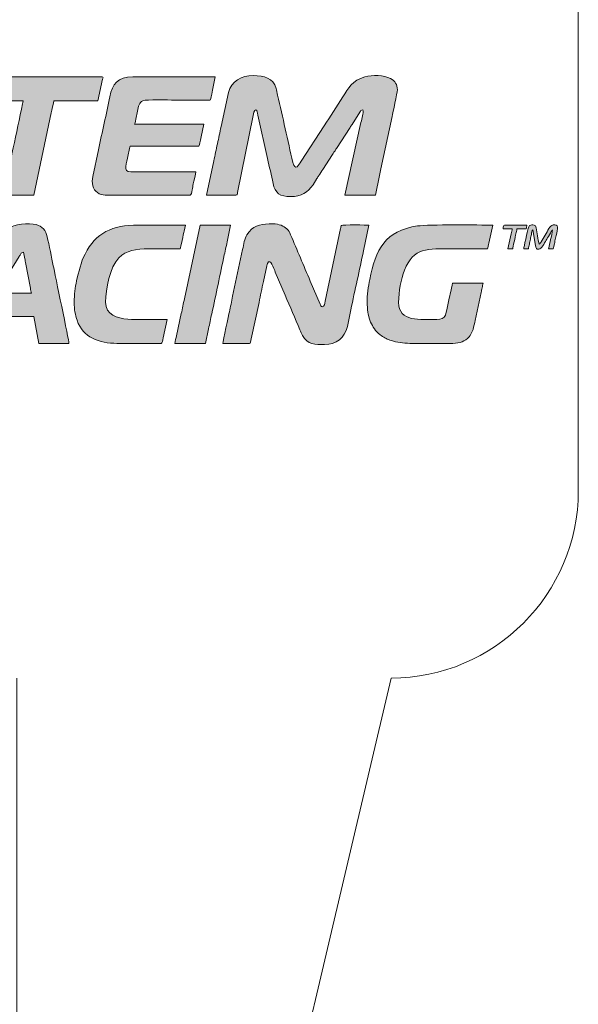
# Model space of a CAD drawing. Header units: millimetres. Extents: x 7 to 595, y -296 to -6.
# Tile 18 of 131: x 82 to 97, y -161 to -134. Entities that reach past the tile are written whole.
import ezdxf

# ---------------------------------------------------------------- set-up
doc = ezdxf.new("R2010")
doc.units = ezdxf.units.MM
doc.header["$MEASUREMENT"] = 0
doc.layers.add('Layer 1', color=7, linetype='Continuous', lineweight=0)

# ---------------------------------------------------------------- blocks, each defined once
blk = doc.blocks.new('Block_10')
at = {"layer": 'Layer 1', "true_color": 0x0d0a10, "transparency": 33554687}
h = blk.add_hatch(color=188, dxfattribs=at)
edge = h.paths.add_edge_path()
edge.add_spline(control_points=[(86.784, -139.112), (86.952, -139.112), (87.413, -139.121), (87.569, -139.113), (87.621, -139.111), (87.607, -139.096), (87.616, -139.046), (87.616, -139.046), (88.032, -136.99), (88.032, -136.99), (88.042, -136.941), (88.055, -136.835), (88.106, -136.835), (88.135, -136.835), (88.136, -136.868), (88.142, -136.897), (88.149, -136.928), (88.152, -136.948), (88.159, -136.979), (88.159, -136.979), (88.419, -138.139), (88.419, -138.139), (88.465, -138.357), (88.519, -138.577), (88.564, -138.802), (88.616, -139.062), (88.755, -139.153), (89.029, -139.153), (89.327, -139.153), (89.484, -139.045), (89.633, -138.835), (89.633, -138.835), (89.736, -138.669), (89.736, -138.669), (89.754, -138.639), (89.77, -138.617), (89.788, -138.59), (89.824, -138.536), (89.858, -138.481), (89.894, -138.427), (89.894, -138.427), (90.153, -138.025), (90.153, -138.025), (90.172, -137.997), (90.187, -137.975), (90.206, -137.947), (90.225, -137.918), (90.237, -137.896), (90.256, -137.867), (90.256, -137.867), (90.623, -137.303), (90.623, -137.303), (90.641, -137.272), (90.654, -137.253), (90.674, -137.224), (90.674, -137.224), (90.885, -136.896), (90.885, -136.896), (90.904, -136.864), (90.915, -136.836), (90.963, -136.835), (90.987, -136.938), (90.942, -137.042), (90.913, -137.177), (90.913, -137.177), (90.481, -139.112), (90.481, -139.112), (90.481, -139.112), (91.298, -139.112), (91.298, -139.112), (91.298, -139.112), (91.408, -138.587), (91.408, -138.587), (91.423, -138.523), (91.433, -138.472), (91.445, -138.411), (91.445, -138.411), (91.745, -137.013), (91.745, -137.013), (91.764, -136.922), (91.885, -136.382), (91.885, -136.305), (91.885, -136.154), (91.823, -136.063), (91.706, -136.003), (91.521, -135.907), (91.221, -135.899), (91.014, -135.955), (90.682, -136.046), (90.581, -136.259), (90.424, -136.492), (90.259, -136.74), (90.093, -137.016), (89.928, -137.261), (89.928, -137.261), (89.316, -138.208), (89.316, -138.208), (89.254, -138.305), (89.157, -138.488), (89.095, -138.238), (88.953, -137.654), (88.825, -137.03), (88.687, -136.442), (88.673, -136.381), (88.663, -136.317), (88.646, -136.263), (88.561, -135.985), (88.332, -135.921), (88.033, -135.921), (87.722, -135.921), (87.451, -136.068), (87.372, -136.37), (87.372, -136.37), (87.176, -137.284), (87.176, -137.284), (87.14, -137.435), (87.114, -137.59), (87.078, -137.741), (87.06, -137.815), (87.045, -137.897), (87.03, -137.97), (87.014, -138.047), (86.996, -138.123), (86.981, -138.199), (86.981, -138.199), (86.784, -139.112), (86.784, -139.112)], knot_values=[0, 0, 0, 0, 1, 1, 1, 2, 2, 2, 3, 3, 3, 4, 4, 4, 5, 5, 5, 6, 6, 6, 7, 7, 7, 8, 8, 8, 9, 9, 9, 10, 10, 10, 11, 11, 11, 12, 12, 12, 13, 13, 13, 14, 14, 14, 15, 15, 15, 16, 16, 16, 17, 17, 17, 18, 18, 18, 19, 19, 19, 20, 20, 20, 21, 21, 21, 22, 22, 22, 23, 23, 23, 24, 24, 24, 25, 25, 25, 26, 26, 26, 27, 27, 27, 28, 28, 28, 29, 29, 29, 30, 30, 30, 31, 31, 31, 32, 32, 32, 33, 33, 33, 34, 34, 34, 35, 35, 35, 36, 36, 36, 37, 37, 37, 38, 38, 38, 39, 39, 39, 40, 40, 40, 41, 41, 41, 42, 42, 42, 42], degree=3, periodic=0)
h = blk.add_hatch(color=188, dxfattribs=at)
edge = h.paths.add_edge_path()
edge.add_spline(control_points=[(80.712, -136.599), (80.712, -136.599), (81.887, -136.599), (81.887, -136.599), (81.886, -136.629), (81.878, -136.651), (81.873, -136.674), (81.788, -137.064), (81.711, -137.469), (81.623, -137.852), (81.598, -137.958), (81.578, -138.056), (81.557, -138.162), (81.557, -138.162), (81.357, -139.112), (81.357, -139.112), (81.357, -139.112), (82.173, -139.112), (82.173, -139.112), (82.173, -139.112), (82.639, -136.917), (82.639, -136.917), (82.651, -136.857), (82.702, -136.643), (82.703, -136.599), (82.703, -136.599), (83.887, -136.599), (83.887, -136.599), (83.887, -136.599), (84.011, -136.021), (84.011, -136.021), (84.017, -135.994), (84.04, -135.954), (84.001, -135.954), (84.001, -135.954), (80.867, -135.954), (80.867, -135.954), (80.838, -135.954), (80.839, -135.988), (80.832, -136.017), (80.832, -136.017), (80.779, -136.266), (80.779, -136.266), (80.767, -136.324), (80.756, -136.374), (80.745, -136.428), (80.735, -136.476), (80.713, -136.549), (80.712, -136.599)], knot_values=[0, 0, 0, 0, 1, 1, 1, 2, 2, 2, 3, 3, 3, 4, 4, 4, 5, 5, 5, 6, 6, 6, 7, 7, 7, 8, 8, 8, 9, 9, 9, 10, 10, 10, 11, 11, 11, 12, 12, 12, 13, 13, 13, 14, 14, 14, 15, 15, 15, 16, 16, 16, 16], degree=3, periodic=0)
h = blk.add_hatch(color=188, dxfattribs=at)
edge = h.paths.add_edge_path()
edge.add_spline(control_points=[(84.083, -139.112), (84.083, -139.112), (86.352, -139.112), (86.352, -139.112), (86.383, -139.112), (86.388, -139.035), (86.4, -138.973), (86.411, -138.916), (86.422, -138.868), (86.434, -138.811), (86.446, -138.751), (86.499, -138.535), (86.499, -138.492), (86.499, -138.492), (84.76, -138.492), (84.76, -138.492), (84.545, -138.492), (84.649, -138.257), (84.691, -138.04), (84.703, -137.979), (84.717, -137.93), (84.728, -137.872), (84.742, -137.794), (84.718, -137.806), (84.866, -137.806), (84.866, -137.806), (86.49, -137.806), (86.49, -137.806), (86.629, -137.807), (86.576, -137.845), (86.645, -137.553), (86.645, -137.553), (86.719, -137.219), (86.719, -137.219), (86.719, -137.219), (84.866, -137.219), (84.866, -137.219), (84.88, -137.191), (84.894, -137.087), (84.904, -137.044), (84.918, -136.983), (84.928, -136.929), (84.94, -136.869), (84.965, -136.746), (84.98, -136.637), (85.089, -136.593), (85.19, -136.554), (85.761, -136.574), (85.927, -136.574), (86.213, -136.574), (86.499, -136.574), (86.784, -136.574), (86.913, -136.574), (86.883, -136.635), (86.948, -136.314), (86.948, -136.314), (87.021, -135.954), (87.021, -135.954), (87.021, -135.954), (84.817, -135.954), (84.817, -135.954), (84.414, -135.954), (84.272, -136.147), (84.204, -136.484), (84.111, -136.952), (83.996, -137.438), (83.902, -137.904), (83.902, -137.904), (83.751, -138.618), (83.751, -138.618), (83.734, -138.704), (83.727, -138.785), (83.748, -138.868), (83.785, -139.017), (83.93, -139.112), (84.083, -139.112)], knot_values=[0, 0, 0, 0, 1, 1, 1, 2, 2, 2, 3, 3, 3, 4, 4, 4, 5, 5, 5, 6, 6, 6, 7, 7, 7, 8, 8, 8, 9, 9, 9, 10, 10, 10, 11, 11, 11, 12, 12, 12, 13, 13, 13, 14, 14, 14, 15, 15, 15, 16, 16, 16, 17, 17, 17, 18, 18, 18, 19, 19, 19, 20, 20, 20, 21, 21, 21, 22, 22, 22, 23, 23, 23, 24, 24, 24, 25, 25, 25, 25], degree=3, periodic=0)
h = blk.add_hatch(color=188, dxfattribs=at)
edge = h.paths.add_edge_path()
edge.add_spline(control_points=[(79.528, -143.071), (79.528, -143.071), (80.418, -143.071), (80.418, -143.071), (80.418, -143.071), (80.631, -142.712), (80.631, -142.712), (80.666, -142.653), (80.702, -142.597), (80.739, -142.535), (80.776, -142.472), (80.812, -142.411), (80.851, -142.353), (80.851, -142.353), (82.173, -142.353), (82.173, -142.353), (82.173, -142.353), (82.303, -143.071), (82.303, -143.071), (82.303, -143.071), (83.111, -143.071), (83.111, -143.071), (83.111, -142.995), (82.733, -141.21), (82.692, -141.001), (82.65, -140.791), (82.581, -140.436), (82.532, -140.23), (82.511, -140.144), (82.483, -140.071), (82.428, -140.016), (82.367, -139.956), (82.33, -139.926), (82.233, -139.901), (82.041, -139.85), (81.642, -139.866), (81.477, -140.024), (81.316, -140.179), (81.341, -140.179), (81.21, -140.377), (81.21, -140.377), (80.608, -141.335), (80.608, -141.335), (80.568, -141.404), (80.527, -141.462), (80.486, -141.531), (80.379, -141.711), (80.235, -141.92), (80.127, -142.102), (79.983, -142.346), (79.79, -142.625), (79.645, -142.869), (79.624, -142.905), (79.531, -143.034), (79.528, -143.071)], knot_values=[0, 0, 0, 0, 1, 1, 1, 2, 2, 2, 3, 3, 3, 4, 4, 4, 5, 5, 5, 6, 6, 6, 7, 7, 7, 8, 8, 8, 9, 9, 9, 10, 10, 10, 11, 11, 11, 12, 12, 12, 13, 13, 13, 14, 14, 14, 15, 15, 15, 16, 16, 16, 17, 17, 17, 18, 18, 18, 18], degree=3, periodic=0)
edge = h.paths.add_edge_path()
edge.add_spline(control_points=[(81.895, -140.639), (81.895, -140.639), (81.924, -140.773), (81.924, -140.773), (81.934, -140.823), (81.943, -140.868), (81.95, -140.91), (81.95, -140.91), (82.08, -141.597), (82.08, -141.597), (82.086, -141.628), (82.099, -141.715), (82.107, -141.732), (82.107, -141.732), (81.185, -141.732), (81.185, -141.732), (81.241, -141.626), (81.369, -141.431), (81.438, -141.316), (81.453, -141.29), (81.465, -141.272), (81.482, -141.245), (81.497, -141.219), (81.508, -141.2), (81.525, -141.174), (81.525, -141.174), (81.783, -140.755), (81.783, -140.755), (81.799, -140.729), (81.807, -140.707), (81.825, -140.683), (81.845, -140.655), (81.855, -140.64), (81.895, -140.639), (81.895, -140.639), (81.895, -140.639), (81.895, -140.639)], knot_values=[0, 0, 0, 0, 1, 1, 1, 2, 2, 2, 3, 3, 3, 4, 4, 4, 5, 5, 5, 6, 6, 6, 7, 7, 7, 8, 8, 8, 9, 9, 9, 10, 10, 10, 11, 11, 11, 12, 12, 12, 12], degree=3, periodic=0)
h = blk.add_hatch(color=188, dxfattribs=at)
edge = h.paths.add_edge_path()
edge.add_spline(control_points=[(95.264, -140.549), (95.264, -140.549), (95.387, -140.549), (95.387, -140.549), (95.39, -140.512), (95.404, -140.457), (95.412, -140.419), (95.421, -140.377), (95.43, -140.339), (95.439, -140.291), (95.448, -140.245), (95.458, -140.202), (95.466, -140.163), (95.478, -140.109), (95.477, -140.061), (95.501, -140.043), (95.501, -140.043), (95.574, -140.459), (95.574, -140.459), (95.587, -140.536), (95.596, -140.557), (95.664, -140.557), (95.743, -140.557), (95.809, -140.402), (95.862, -140.314), (95.887, -140.272), (96.008, -140.06), (96.032, -140.043), (96.032, -140.085), (95.992, -140.247), (95.981, -140.294), (95.962, -140.376), (95.945, -140.465), (95.925, -140.549), (95.925, -140.549), (96.048, -140.549), (96.048, -140.549), (96.059, -140.525), (96.074, -140.444), (96.081, -140.411), (96.091, -140.361), (96.103, -140.312), (96.112, -140.263), (96.15, -140.075), (96.229, -139.904), (96.089, -139.904), (95.968, -139.904), (95.935, -140.008), (95.858, -140.138), (95.858, -140.138), (95.726, -140.358), (95.726, -140.358), (95.711, -140.383), (95.701, -140.416), (95.672, -140.426), (95.641, -140.292), (95.622, -140.11), (95.595, -139.989), (95.591, -139.969), (95.584, -139.944), (95.572, -139.931), (95.548, -139.903), (95.41, -139.863), (95.377, -140), (95.359, -140.072), (95.264, -140.504), (95.264, -140.549)], knot_values=[0, 0, 0, 0, 1, 1, 1, 2, 2, 2, 3, 3, 3, 4, 4, 4, 5, 5, 5, 6, 6, 6, 7, 7, 7, 8, 8, 8, 9, 9, 9, 10, 10, 10, 11, 11, 11, 12, 12, 12, 13, 13, 13, 14, 14, 14, 15, 15, 15, 16, 16, 16, 17, 17, 17, 18, 18, 18, 19, 19, 19, 20, 20, 20, 21, 21, 21, 22, 22, 22, 22], degree=3, periodic=0)
h = blk.add_hatch(color=188, dxfattribs=at)
edge = h.paths.add_edge_path()
edge.add_spline(control_points=[(83.25, -141.977), (83.25, -142.161), (83.279, -142.316), (83.327, -142.456), (83.48, -142.908), (83.926, -143.071), (84.393, -143.071), (84.393, -143.071), (85.576, -143.071), (85.576, -143.071), (85.607, -143.071), (85.613, -142.988), (85.626, -142.925), (85.626, -142.925), (85.731, -142.434), (85.731, -142.434), (85.474, -142.434), (84.909, -142.443), (84.687, -142.426), (84.397, -142.402), (84.091, -142.312), (84.091, -141.969), (84.091, -141.633), (84.203, -141.027), (84.444, -140.788), (84.646, -140.586), (84.892, -140.549), (85.25, -140.549), (85.527, -140.549), (85.805, -140.549), (86.082, -140.549), (86.098, -140.516), (86.17, -140.143), (86.187, -140.074), (86.187, -140.074), (86.221, -139.912), (86.221, -139.912), (85.802, -139.912), (85.383, -139.912), (84.964, -139.912), (84.27, -139.912), (83.825, -140.121), (83.541, -140.685), (83.437, -140.892), (83.362, -141.179), (83.315, -141.405), (83.279, -141.578), (83.25, -141.768), (83.25, -141.977)], knot_values=[0, 0, 0, 0, 1, 1, 1, 2, 2, 2, 3, 3, 3, 4, 4, 4, 5, 5, 5, 6, 6, 6, 7, 7, 7, 8, 8, 8, 9, 9, 9, 10, 10, 10, 11, 11, 11, 12, 12, 12, 13, 13, 13, 14, 14, 14, 15, 15, 15, 16, 16, 16, 16], degree=3, periodic=0)
h = blk.add_hatch(color=188, dxfattribs=at)
edge = h.paths.add_edge_path()
edge.add_spline(control_points=[(85.943, -143.071), (85.943, -143.071), (86.76, -143.071), (86.76, -143.071), (86.76, -143.071), (86.842, -142.68), (86.842, -142.68), (86.869, -142.549), (86.896, -142.418), (86.926, -142.283), (87.042, -141.761), (87.146, -141.231), (87.262, -140.709), (87.292, -140.573), (87.32, -140.443), (87.347, -140.312), (87.347, -140.312), (87.429, -139.912), (87.429, -139.912), (87.429, -139.912), (86.613, -139.912), (86.613, -139.912), (86.613, -139.912), (86.196, -141.879), (86.196, -141.879), (86.169, -142.009), (86.142, -142.14), (86.111, -142.276), (86.111, -142.276), (85.985, -142.868), (85.985, -142.868), (85.973, -142.928), (85.949, -143.01), (85.943, -143.071)], knot_values=[0, 0, 0, 0, 1, 1, 1, 2, 2, 2, 3, 3, 3, 4, 4, 4, 5, 5, 5, 6, 6, 6, 7, 7, 7, 8, 8, 8, 9, 9, 9, 10, 10, 10, 11, 11, 11, 11], degree=3, periodic=0)
h = blk.add_hatch(color=188, dxfattribs=at)
edge = h.paths.add_edge_path()
edge.add_spline(control_points=[(87.225, -143.071), (87.225, -143.071), (87.935, -143.071), (87.935, -143.071), (87.967, -143.071), (87.966, -143.016), (87.981, -142.953), (87.981, -142.953), (88.189, -141.978), (88.189, -141.978), (88.207, -141.887), (88.229, -141.796), (88.247, -141.702), (88.265, -141.612), (88.285, -141.515), (88.307, -141.419), (88.307, -141.419), (88.397, -141.002), (88.397, -141.002), (88.402, -140.975), (88.403, -140.96), (88.414, -140.938), (88.492, -140.776), (88.588, -141.079), (88.624, -141.166), (88.624, -141.166), (88.887, -141.784), (88.887, -141.784), (89.019, -142.081), (89.151, -142.412), (89.282, -142.712), (89.303, -142.761), (89.324, -142.816), (89.35, -142.864), (89.479, -143.105), (89.702, -143.104), (89.935, -143.104), (90.256, -143.104), (90.477, -142.92), (90.549, -142.624), (90.549, -142.624), (90.644, -142.172), (90.644, -142.172), (90.749, -141.65), (90.875, -141.12), (90.98, -140.599), (90.98, -140.599), (91.126, -139.912), (91.126, -139.912), (91.085, -139.912), (90.409, -139.902), (90.391, -139.92), (90.381, -139.929), (90.372, -139.991), (90.369, -140.004), (90.369, -140.004), (89.958, -141.944), (89.958, -141.944), (89.945, -142.009), (89.94, -142.092), (89.877, -142.092), (89.845, -142.092), (89.833, -142.05), (89.823, -142.024), (89.823, -142.024), (89.559, -141.406), (89.559, -141.406), (89.38, -140.998), (89.211, -140.576), (89.031, -140.171), (88.999, -140.097), (88.987, -140.07), (88.933, -140.016), (88.886, -139.97), (88.844, -139.944), (88.777, -139.919), (88.716, -139.898), (88.648, -139.88), (88.563, -139.88), (88.563, -139.88), (88.458, -139.879), (88.458, -139.879), (88.207, -139.892), (88.011, -139.932), (87.866, -140.17), (87.8, -140.279), (87.784, -140.418), (87.752, -140.562), (87.752, -140.562), (87.485, -141.813), (87.485, -141.813), (87.458, -141.951), (87.424, -142.093), (87.397, -142.231), (87.383, -142.303), (87.225, -143.004), (87.225, -143.071)], knot_values=[0, 0, 0, 0, 1, 1, 1, 2, 2, 2, 3, 3, 3, 4, 4, 4, 5, 5, 5, 6, 6, 6, 7, 7, 7, 8, 8, 8, 9, 9, 9, 10, 10, 10, 11, 11, 11, 12, 12, 12, 13, 13, 13, 14, 14, 14, 15, 15, 15, 16, 16, 16, 17, 17, 17, 18, 18, 18, 19, 19, 19, 20, 20, 20, 21, 21, 21, 22, 22, 22, 23, 23, 23, 24, 24, 24, 25, 25, 25, 26, 26, 26, 27, 27, 27, 28, 28, 28, 29, 29, 29, 30, 30, 30, 31, 31, 31, 32, 32, 32, 32], degree=3, periodic=0)
h = blk.add_hatch(color=188, dxfattribs=at)
edge = h.paths.add_edge_path()
edge.add_spline(control_points=[(91.077, -141.977), (91.077, -142.054), (91.087, -142.16), (91.098, -142.234), (91.112, -142.322), (91.128, -142.381), (91.154, -142.456), (91.197, -142.583), (91.276, -142.71), (91.373, -142.8), (91.389, -142.815), (91.393, -142.815), (91.409, -142.829), (91.428, -142.844), (91.427, -142.847), (91.449, -142.862), (91.551, -142.933), (91.613, -142.96), (91.729, -142.998), (91.867, -143.044), (92.036, -143.071), (92.22, -143.071), (92.22, -143.071), (93.371, -143.071), (93.371, -143.071), (93.559, -143.071), (93.686, -143.021), (93.801, -142.898), (93.894, -142.798), (93.934, -142.613), (93.964, -142.457), (93.964, -142.457), (94.124, -141.71), (94.124, -141.71), (94.131, -141.671), (94.141, -141.634), (94.15, -141.589), (94.157, -141.551), (94.166, -141.49), (94.179, -141.463), (94.179, -141.463), (93.354, -141.463), (93.354, -141.463), (93.354, -141.504), (93.31, -141.691), (93.298, -141.749), (93.279, -141.842), (93.195, -142.255), (93.169, -142.314), (93.132, -142.402), (93.059, -142.434), (92.938, -142.434), (92.508, -142.434), (91.918, -142.505), (91.918, -141.977), (91.918, -141.685), (91.982, -141.349), (92.073, -141.12), (92.321, -140.499), (92.691, -140.549), (93.363, -140.549), (93.673, -140.549), (93.983, -140.549), (94.293, -140.549), (94.305, -140.523), (94.322, -140.436), (94.329, -140.397), (94.329, -140.397), (94.432, -139.912), (94.432, -139.912), (94.077, -139.912), (92.716, -139.895), (92.424, -139.936), (91.56, -140.059), (91.307, -140.563), (91.146, -141.368), (91.11, -141.547), (91.077, -141.788), (91.077, -141.977)], knot_values=[0, 0, 0, 0, 1, 1, 1, 2, 2, 2, 3, 3, 3, 4, 4, 4, 5, 5, 5, 6, 6, 6, 7, 7, 7, 8, 8, 8, 9, 9, 9, 10, 10, 10, 11, 11, 11, 12, 12, 12, 13, 13, 13, 14, 14, 14, 15, 15, 15, 16, 16, 16, 17, 17, 17, 18, 18, 18, 19, 19, 19, 20, 20, 20, 21, 21, 21, 22, 22, 22, 23, 23, 23, 24, 24, 24, 25, 25, 25, 26, 26, 26, 26], degree=3, periodic=0)
h = blk.add_hatch(color=188, dxfattribs=at)
edge = h.paths.add_edge_path()
edge.add_spline(control_points=[(94.709, -140.01), (94.709, -140.01), (94.954, -140.01), (94.954, -140.01), (94.951, -140.054), (94.935, -140.099), (94.926, -140.146), (94.926, -140.146), (94.84, -140.549), (94.84, -140.549), (94.84, -140.549), (94.97, -140.549), (94.97, -140.549), (94.97, -140.504), (95.038, -140.217), (95.051, -140.148), (95.06, -140.104), (95.077, -140.059), (95.077, -140.01), (95.077, -140.01), (95.33, -140.01), (95.33, -140.01), (95.332, -139.975), (95.345, -139.95), (95.346, -139.912), (95.346, -139.912), (94.75, -139.912), (94.75, -139.912), (94.717, -139.912), (94.722, -139.955), (94.709, -140.01)], knot_values=[0, 0, 0, 0, 1, 1, 1, 2, 2, 2, 3, 3, 3, 4, 4, 4, 5, 5, 5, 6, 6, 6, 7, 7, 7, 8, 8, 8, 9, 9, 9, 10, 10, 10, 10], degree=3, periodic=0)
at = {"layer": 'Layer 1'}
for points, knots in [([(86.784, -139.112), (86.952, -139.112), (87.413, -139.121), (87.569, -139.113), (87.621, -139.111), (87.607, -139.096), (87.616, -139.046), (87.616, -139.046), (88.032, -136.99), (88.032, -136.99), (88.042, -136.941), (88.055, -136.835), (88.106, -136.835), (88.135, -136.835), (88.136, -136.868), (88.142, -136.897), (88.149, -136.928), (88.152, -136.948), (88.159, -136.979), (88.159, -136.979), (88.419, -138.139), (88.419, -138.139), (88.465, -138.357), (88.519, -138.577), (88.564, -138.802), (88.616, -139.062), (88.755, -139.153), (89.029, -139.153), (89.327, -139.153), (89.484, -139.045), (89.633, -138.835), (89.633, -138.835), (89.736, -138.669), (89.736, -138.669), (89.754, -138.639), (89.77, -138.617), (89.788, -138.59), (89.824, -138.536), (89.858, -138.481), (89.894, -138.427), (89.894, -138.427), (90.153, -138.025), (90.153, -138.025), (90.172, -137.997), (90.187, -137.975), (90.206, -137.947), (90.225, -137.918), (90.237, -137.896), (90.256, -137.867), (90.256, -137.867), (90.623, -137.303), (90.623, -137.303), (90.641, -137.272), (90.654, -137.253), (90.674, -137.224), (90.674, -137.224), (90.885, -136.896), (90.885, -136.896), (90.904, -136.864), (90.915, -136.836), (90.963, -136.835), (90.987, -136.938), (90.942, -137.042), (90.913, -137.177), (90.913, -137.177), (90.481, -139.112), (90.481, -139.112), (90.481, -139.112), (91.298, -139.112), (91.298, -139.112), (91.298, -139.112), (91.408, -138.587), (91.408, -138.587), (91.423, -138.523), (91.433, -138.472), (91.445, -138.411), (91.445, -138.411), (91.745, -137.013), (91.745, -137.013), (91.764, -136.922), (91.885, -136.382), (91.885, -136.305), (91.885, -136.154), (91.823, -136.063), (91.706, -136.003), (91.521, -135.907), (91.221, -135.899), (91.014, -135.955), (90.682, -136.046), (90.581, -136.259), (90.424, -136.492), (90.259, -136.74), (90.093, -137.016), (89.928, -137.261), (89.928, -137.261), (89.316, -138.208), (89.316, -138.208), (89.254, -138.305), (89.157, -138.488), (89.095, -138.238), (88.953, -137.654), (88.825, -137.03), (88.687, -136.442), (88.673, -136.381), (88.663, -136.317), (88.646, -136.263), (88.561, -135.985), (88.332, -135.921), (88.033, -135.921), (87.722, -135.921), (87.451, -136.068), (87.372, -136.37), (87.372, -136.37), (87.176, -137.284), (87.176, -137.284), (87.14, -137.435), (87.114, -137.59), (87.078, -137.741), (87.06, -137.815), (87.045, -137.897), (87.03, -137.97), (87.014, -138.047), (86.996, -138.123), (86.981, -138.199), (86.981, -138.199), (86.784, -139.112), (86.784, -139.112)], [0, 0, 0, 0, 1, 1, 1, 2, 2, 2, 3, 3, 3, 4, 4, 4, 5, 5, 5, 6, 6, 6, 7, 7, 7, 8, 8, 8, 9, 9, 9, 10, 10, 10, 11, 11, 11, 12, 12, 12, 13, 13, 13, 14, 14, 14, 15, 15, 15, 16, 16, 16, 17, 17, 17, 18, 18, 18, 19, 19, 19, 20, 20, 20, 21, 21, 21, 22, 22, 22, 23, 23, 23, 24, 24, 24, 25, 25, 25, 26, 26, 26, 27, 27, 27, 28, 28, 28, 29, 29, 29, 30, 30, 30, 31, 31, 31, 32, 32, 32, 33, 33, 33, 34, 34, 34, 35, 35, 35, 36, 36, 36, 37, 37, 37, 38, 38, 38, 39, 39, 39, 40, 40, 40, 41, 41, 41, 42, 42, 42, 42]), ([(80.712, -136.599), (80.712, -136.599), (81.887, -136.599), (81.887, -136.599), (81.886, -136.629), (81.878, -136.651), (81.873, -136.674), (81.788, -137.064), (81.711, -137.469), (81.623, -137.852), (81.598, -137.958), (81.578, -138.056), (81.557, -138.162), (81.557, -138.162), (81.357, -139.112), (81.357, -139.112), (81.357, -139.112), (82.173, -139.112), (82.173, -139.112), (82.173, -139.112), (82.639, -136.917), (82.639, -136.917), (82.651, -136.857), (82.702, -136.643), (82.703, -136.599), (82.703, -136.599), (83.887, -136.599), (83.887, -136.599), (83.887, -136.599), (84.011, -136.021), (84.011, -136.021), (84.017, -135.994), (84.04, -135.954), (84.001, -135.954), (84.001, -135.954), (80.867, -135.954), (80.867, -135.954), (80.838, -135.954), (80.839, -135.988), (80.832, -136.017), (80.832, -136.017), (80.779, -136.266), (80.779, -136.266), (80.767, -136.324), (80.756, -136.374), (80.745, -136.428), (80.735, -136.476), (80.713, -136.549), (80.712, -136.599)], [0, 0, 0, 0, 1, 1, 1, 2, 2, 2, 3, 3, 3, 4, 4, 4, 5, 5, 5, 6, 6, 6, 7, 7, 7, 8, 8, 8, 9, 9, 9, 10, 10, 10, 11, 11, 11, 12, 12, 12, 13, 13, 13, 14, 14, 14, 15, 15, 15, 16, 16, 16, 16]), ([(84.083, -139.112), (84.083, -139.112), (86.352, -139.112), (86.352, -139.112), (86.383, -139.112), (86.388, -139.035), (86.4, -138.973), (86.411, -138.916), (86.422, -138.868), (86.434, -138.811), (86.446, -138.751), (86.499, -138.535), (86.499, -138.492), (86.499, -138.492), (84.76, -138.492), (84.76, -138.492), (84.545, -138.492), (84.649, -138.257), (84.691, -138.04), (84.703, -137.979), (84.717, -137.93), (84.728, -137.872), (84.742, -137.794), (84.718, -137.806), (84.866, -137.806), (84.866, -137.806), (86.49, -137.806), (86.49, -137.806), (86.629, -137.807), (86.576, -137.845), (86.645, -137.553), (86.645, -137.553), (86.719, -137.219), (86.719, -137.219), (86.719, -137.219), (84.866, -137.219), (84.866, -137.219), (84.88, -137.191), (84.894, -137.087), (84.904, -137.044), (84.918, -136.983), (84.928, -136.929), (84.94, -136.869), (84.965, -136.746), (84.98, -136.637), (85.089, -136.593), (85.19, -136.554), (85.761, -136.574), (85.927, -136.574), (86.213, -136.574), (86.499, -136.574), (86.784, -136.574), (86.913, -136.574), (86.883, -136.635), (86.948, -136.314), (86.948, -136.314), (87.021, -135.954), (87.021, -135.954), (87.021, -135.954), (84.817, -135.954), (84.817, -135.954), (84.414, -135.954), (84.272, -136.147), (84.204, -136.484), (84.111, -136.952), (83.996, -137.438), (83.902, -137.904), (83.902, -137.904), (83.751, -138.618), (83.751, -138.618), (83.734, -138.704), (83.727, -138.785), (83.748, -138.868), (83.785, -139.017), (83.93, -139.112), (84.083, -139.112)], [0, 0, 0, 0, 1, 1, 1, 2, 2, 2, 3, 3, 3, 4, 4, 4, 5, 5, 5, 6, 6, 6, 7, 7, 7, 8, 8, 8, 9, 9, 9, 10, 10, 10, 11, 11, 11, 12, 12, 12, 13, 13, 13, 14, 14, 14, 15, 15, 15, 16, 16, 16, 17, 17, 17, 18, 18, 18, 19, 19, 19, 20, 20, 20, 21, 21, 21, 22, 22, 22, 23, 23, 23, 24, 24, 24, 25, 25, 25, 25]), ([(79.528, -143.071), (79.528, -143.071), (80.418, -143.071), (80.418, -143.071), (80.418, -143.071), (80.631, -142.712), (80.631, -142.712), (80.666, -142.653), (80.702, -142.597), (80.739, -142.535), (80.776, -142.472), (80.812, -142.411), (80.851, -142.353), (80.851, -142.353), (82.173, -142.353), (82.173, -142.353), (82.173, -142.353), (82.303, -143.071), (82.303, -143.071), (82.303, -143.071), (83.111, -143.071), (83.111, -143.071), (83.111, -142.995), (82.733, -141.21), (82.692, -141.001), (82.65, -140.791), (82.581, -140.436), (82.532, -140.23), (82.511, -140.144), (82.483, -140.071), (82.428, -140.016), (82.367, -139.956), (82.33, -139.926), (82.233, -139.901), (82.041, -139.85), (81.642, -139.866), (81.477, -140.024), (81.316, -140.179), (81.341, -140.179), (81.21, -140.377), (81.21, -140.377), (80.608, -141.335), (80.608, -141.335), (80.568, -141.404), (80.527, -141.462), (80.486, -141.531), (80.379, -141.711), (80.235, -141.92), (80.127, -142.102), (79.983, -142.346), (79.79, -142.625), (79.645, -142.869), (79.624, -142.905), (79.531, -143.034), (79.528, -143.071)], [0, 0, 0, 0, 1, 1, 1, 2, 2, 2, 3, 3, 3, 4, 4, 4, 5, 5, 5, 6, 6, 6, 7, 7, 7, 8, 8, 8, 9, 9, 9, 10, 10, 10, 11, 11, 11, 12, 12, 12, 13, 13, 13, 14, 14, 14, 15, 15, 15, 16, 16, 16, 17, 17, 17, 18, 18, 18, 18]), ([(95.264, -140.549), (95.264, -140.549), (95.387, -140.549), (95.387, -140.549), (95.39, -140.512), (95.404, -140.457), (95.412, -140.419), (95.421, -140.377), (95.43, -140.339), (95.439, -140.291), (95.448, -140.245), (95.458, -140.202), (95.466, -140.163), (95.478, -140.109), (95.477, -140.061), (95.501, -140.043), (95.501, -140.043), (95.574, -140.459), (95.574, -140.459), (95.587, -140.536), (95.596, -140.557), (95.664, -140.557), (95.743, -140.557), (95.809, -140.402), (95.862, -140.314), (95.887, -140.272), (96.008, -140.06), (96.032, -140.043), (96.032, -140.085), (95.992, -140.247), (95.981, -140.294), (95.962, -140.376), (95.945, -140.465), (95.925, -140.549), (95.925, -140.549), (96.048, -140.549), (96.048, -140.549), (96.059, -140.525), (96.074, -140.444), (96.081, -140.411), (96.091, -140.361), (96.103, -140.312), (96.112, -140.263), (96.15, -140.075), (96.229, -139.904), (96.089, -139.904), (95.968, -139.904), (95.935, -140.008), (95.858, -140.138), (95.858, -140.138), (95.726, -140.358), (95.726, -140.358), (95.711, -140.383), (95.701, -140.416), (95.672, -140.426), (95.641, -140.292), (95.622, -140.11), (95.595, -139.989), (95.591, -139.969), (95.584, -139.944), (95.572, -139.931), (95.548, -139.903), (95.41, -139.863), (95.377, -140), (95.359, -140.072), (95.264, -140.504), (95.264, -140.549)], [0, 0, 0, 0, 1, 1, 1, 2, 2, 2, 3, 3, 3, 4, 4, 4, 5, 5, 5, 6, 6, 6, 7, 7, 7, 8, 8, 8, 9, 9, 9, 10, 10, 10, 11, 11, 11, 12, 12, 12, 13, 13, 13, 14, 14, 14, 15, 15, 15, 16, 16, 16, 17, 17, 17, 18, 18, 18, 19, 19, 19, 20, 20, 20, 21, 21, 21, 22, 22, 22, 22]), ([(83.25, -141.977), (83.25, -142.161), (83.279, -142.316), (83.327, -142.456), (83.48, -142.908), (83.926, -143.071), (84.393, -143.071), (84.393, -143.071), (85.576, -143.071), (85.576, -143.071), (85.607, -143.071), (85.613, -142.988), (85.626, -142.925), (85.626, -142.925), (85.731, -142.434), (85.731, -142.434), (85.474, -142.434), (84.909, -142.443), (84.687, -142.426), (84.397, -142.402), (84.091, -142.312), (84.091, -141.969), (84.091, -141.633), (84.203, -141.027), (84.444, -140.788), (84.646, -140.586), (84.892, -140.549), (85.25, -140.549), (85.527, -140.549), (85.805, -140.549), (86.082, -140.549), (86.098, -140.516), (86.17, -140.143), (86.187, -140.074), (86.187, -140.074), (86.221, -139.912), (86.221, -139.912), (85.802, -139.912), (85.383, -139.912), (84.964, -139.912), (84.27, -139.912), (83.825, -140.121), (83.541, -140.685), (83.437, -140.892), (83.362, -141.179), (83.315, -141.405), (83.279, -141.578), (83.25, -141.768), (83.25, -141.977)], [0, 0, 0, 0, 1, 1, 1, 2, 2, 2, 3, 3, 3, 4, 4, 4, 5, 5, 5, 6, 6, 6, 7, 7, 7, 8, 8, 8, 9, 9, 9, 10, 10, 10, 11, 11, 11, 12, 12, 12, 13, 13, 13, 14, 14, 14, 15, 15, 15, 16, 16, 16, 16]), ([(85.943, -143.071), (85.943, -143.071), (86.76, -143.071), (86.76, -143.071), (86.76, -143.071), (86.842, -142.68), (86.842, -142.68), (86.869, -142.549), (86.896, -142.418), (86.926, -142.283), (87.042, -141.761), (87.146, -141.231), (87.262, -140.709), (87.292, -140.573), (87.32, -140.443), (87.347, -140.312), (87.347, -140.312), (87.429, -139.912), (87.429, -139.912), (87.429, -139.912), (86.613, -139.912), (86.613, -139.912), (86.613, -139.912), (86.196, -141.879), (86.196, -141.879), (86.169, -142.009), (86.142, -142.14), (86.111, -142.276), (86.111, -142.276), (85.985, -142.868), (85.985, -142.868), (85.973, -142.928), (85.949, -143.01), (85.943, -143.071)], [0, 0, 0, 0, 1, 1, 1, 2, 2, 2, 3, 3, 3, 4, 4, 4, 5, 5, 5, 6, 6, 6, 7, 7, 7, 8, 8, 8, 9, 9, 9, 10, 10, 10, 11, 11, 11, 11]), ([(87.225, -143.071), (87.225, -143.071), (87.935, -143.071), (87.935, -143.071), (87.967, -143.071), (87.966, -143.016), (87.981, -142.953), (87.981, -142.953), (88.189, -141.978), (88.189, -141.978), (88.207, -141.887), (88.229, -141.796), (88.247, -141.702), (88.265, -141.612), (88.285, -141.515), (88.307, -141.419), (88.307, -141.419), (88.397, -141.002), (88.397, -141.002), (88.402, -140.975), (88.403, -140.96), (88.414, -140.938), (88.492, -140.776), (88.588, -141.079), (88.624, -141.166), (88.624, -141.166), (88.887, -141.784), (88.887, -141.784), (89.019, -142.081), (89.151, -142.412), (89.282, -142.712), (89.303, -142.761), (89.324, -142.816), (89.35, -142.864), (89.479, -143.105), (89.702, -143.104), (89.935, -143.104), (90.256, -143.104), (90.477, -142.92), (90.549, -142.624), (90.549, -142.624), (90.644, -142.172), (90.644, -142.172), (90.749, -141.65), (90.875, -141.12), (90.98, -140.599), (90.98, -140.599), (91.126, -139.912), (91.126, -139.912), (91.085, -139.912), (90.409, -139.902), (90.391, -139.92), (90.381, -139.929), (90.372, -139.991), (90.369, -140.004), (90.369, -140.004), (89.958, -141.944), (89.958, -141.944), (89.945, -142.009), (89.94, -142.092), (89.877, -142.092), (89.845, -142.092), (89.833, -142.05), (89.823, -142.024), (89.823, -142.024), (89.559, -141.406), (89.559, -141.406), (89.38, -140.998), (89.211, -140.576), (89.031, -140.171), (88.999, -140.097), (88.987, -140.07), (88.933, -140.016), (88.886, -139.97), (88.844, -139.944), (88.777, -139.919), (88.716, -139.898), (88.648, -139.88), (88.563, -139.88), (88.563, -139.88), (88.458, -139.879), (88.458, -139.879), (88.207, -139.892), (88.011, -139.932), (87.866, -140.17), (87.8, -140.279), (87.784, -140.418), (87.752, -140.562), (87.752, -140.562), (87.485, -141.813), (87.485, -141.813), (87.458, -141.951), (87.424, -142.093), (87.397, -142.231), (87.383, -142.303), (87.225, -143.004), (87.225, -143.071)], [0, 0, 0, 0, 1, 1, 1, 2, 2, 2, 3, 3, 3, 4, 4, 4, 5, 5, 5, 6, 6, 6, 7, 7, 7, 8, 8, 8, 9, 9, 9, 10, 10, 10, 11, 11, 11, 12, 12, 12, 13, 13, 13, 14, 14, 14, 15, 15, 15, 16, 16, 16, 17, 17, 17, 18, 18, 18, 19, 19, 19, 20, 20, 20, 21, 21, 21, 22, 22, 22, 23, 23, 23, 24, 24, 24, 25, 25, 25, 26, 26, 26, 27, 27, 27, 28, 28, 28, 29, 29, 29, 30, 30, 30, 31, 31, 31, 32, 32, 32, 32]), ([(91.077, -141.977), (91.077, -142.054), (91.087, -142.16), (91.098, -142.234), (91.112, -142.322), (91.128, -142.381), (91.154, -142.456), (91.197, -142.583), (91.276, -142.71), (91.373, -142.8), (91.389, -142.815), (91.393, -142.815), (91.409, -142.829), (91.428, -142.844), (91.427, -142.847), (91.449, -142.862), (91.551, -142.933), (91.613, -142.96), (91.729, -142.998), (91.867, -143.044), (92.036, -143.071), (92.22, -143.071), (92.22, -143.071), (93.371, -143.071), (93.371, -143.071), (93.559, -143.071), (93.686, -143.021), (93.801, -142.898), (93.894, -142.798), (93.934, -142.613), (93.964, -142.457), (93.964, -142.457), (94.124, -141.71), (94.124, -141.71), (94.131, -141.671), (94.141, -141.634), (94.15, -141.589), (94.157, -141.551), (94.166, -141.49), (94.179, -141.463), (94.179, -141.463), (93.354, -141.463), (93.354, -141.463), (93.354, -141.504), (93.31, -141.691), (93.298, -141.749), (93.279, -141.842), (93.195, -142.255), (93.169, -142.314), (93.132, -142.402), (93.059, -142.434), (92.938, -142.434), (92.508, -142.434), (91.918, -142.505), (91.918, -141.977), (91.918, -141.685), (91.982, -141.349), (92.073, -141.12), (92.321, -140.499), (92.691, -140.549), (93.363, -140.549), (93.673, -140.549), (93.983, -140.549), (94.293, -140.549), (94.305, -140.523), (94.322, -140.436), (94.329, -140.397), (94.329, -140.397), (94.432, -139.912), (94.432, -139.912), (94.077, -139.912), (92.716, -139.895), (92.424, -139.936), (91.56, -140.059), (91.307, -140.563), (91.146, -141.368), (91.11, -141.547), (91.077, -141.788), (91.077, -141.977)], [0, 0, 0, 0, 1, 1, 1, 2, 2, 2, 3, 3, 3, 4, 4, 4, 5, 5, 5, 6, 6, 6, 7, 7, 7, 8, 8, 8, 9, 9, 9, 10, 10, 10, 11, 11, 11, 12, 12, 12, 13, 13, 13, 14, 14, 14, 15, 15, 15, 16, 16, 16, 17, 17, 17, 18, 18, 18, 19, 19, 19, 20, 20, 20, 21, 21, 21, 22, 22, 22, 23, 23, 23, 24, 24, 24, 25, 25, 25, 26, 26, 26, 26]), ([(94.709, -140.01), (94.709, -140.01), (94.954, -140.01), (94.954, -140.01), (94.951, -140.054), (94.935, -140.099), (94.926, -140.146), (94.926, -140.146), (94.84, -140.549), (94.84, -140.549), (94.84, -140.549), (94.97, -140.549), (94.97, -140.549), (94.97, -140.504), (95.038, -140.217), (95.051, -140.148), (95.06, -140.104), (95.077, -140.059), (95.077, -140.01), (95.077, -140.01), (95.33, -140.01), (95.33, -140.01), (95.332, -139.975), (95.345, -139.95), (95.346, -139.912), (95.346, -139.912), (94.75, -139.912), (94.75, -139.912), (94.717, -139.912), (94.722, -139.955), (94.709, -140.01)], [0, 0, 0, 0, 1, 1, 1, 2, 2, 2, 3, 3, 3, 4, 4, 4, 5, 5, 5, 6, 6, 6, 7, 7, 7, 8, 8, 8, 9, 9, 9, 10, 10, 10, 10]), ([(81.895, -140.639), (81.895, -140.639), (81.924, -140.773), (81.924, -140.773), (81.934, -140.823), (81.943, -140.868), (81.95, -140.91), (81.95, -140.91), (82.08, -141.597), (82.08, -141.597), (82.086, -141.628), (82.099, -141.715), (82.107, -141.732), (82.107, -141.732), (81.185, -141.732), (81.185, -141.732), (81.241, -141.626), (81.369, -141.431), (81.438, -141.316), (81.453, -141.29), (81.465, -141.272), (81.482, -141.245), (81.497, -141.219), (81.508, -141.2), (81.525, -141.174), (81.525, -141.174), (81.783, -140.755), (81.783, -140.755), (81.799, -140.729), (81.807, -140.707), (81.825, -140.683), (81.845, -140.655), (81.855, -140.64), (81.895, -140.639), (81.895, -140.639), (81.895, -140.639), (81.895, -140.639)], [0, 0, 0, 0, 1, 1, 1, 2, 2, 2, 3, 3, 3, 4, 4, 4, 5, 5, 5, 6, 6, 6, 7, 7, 7, 8, 8, 8, 9, 9, 9, 10, 10, 10, 11, 11, 11, 12, 12, 12, 12])]:
    blk.add_open_spline(points, degree=3, knots=knots, dxfattribs=at)
blk = doc.blocks.new('Block_9')
at = {"layer": 'Layer 1'}
blk.add_blockref('Block_10', (0, 0), dxfattribs=at)
blk = doc.blocks.new('Block_7')
at = {"layer": 'Layer 1', "color": 240, "lineweight": 0, "true_color": 0xed2224}
blk.add_lwpolyline([(81.72, -152.009), (81.72, -187.009), (83.469, -187.009), (91.72, -152.009)], dxfattribs=at)
blk.add_open_spline([(11.72, -152.009), (8.97, -152.009), (6.72, -149.759), (6.72, -147.009), (6.72, -147.009), (6.72, -132.009), (6.72, -132.009), (6.72, -129.259), (8.97, -127.009), (11.72, -127.009), (11.72, -127.009), (21.72, -127.009), (21.72, -127.009), (21.72, -127.009), (21.72, -92.009), (21.72, -92.009), (21.72, -92.009), (23.469, -92.009), (23.469, -92.009), (23.469, -92.009), (27.89, -107.443), (27.89, -107.443), (27.89, -107.443), (33.494, -127.009), (33.494, -127.009), (33.494, -127.009), (51.63, -127.009), (51.63, -127.009), (51.63, -127.009), (69.766, -127.009), (69.766, -127.009), (69.766, -127.009), (75.37, -107.443), (75.37, -107.443), (75.37, -107.443), (79.791, -92.009), (79.791, -92.009), (79.791, -92.009), (81.72, -92.009), (81.72, -92.009), (81.72, -92.009), (81.72, -127.009), (81.72, -127.009), (81.72, -127.009), (91.72, -127.009), (91.72, -127.009), (94.47, -127.009), (96.72, -129.259), (96.72, -132.009), (96.72, -132.009), (96.72, -147.009), (96.72, -147.009), (96.72, -149.759), (94.47, -152.009), (91.72, -152.009)], degree=3, knots=[0, 0, 0, 0, 1, 1, 1, 2, 2, 2, 3, 3, 3, 4, 4, 4, 5, 5, 5, 6, 6, 6, 7, 7, 7, 8, 8, 8, 9, 9, 9, 10, 10, 10, 11, 11, 11, 12, 12, 12, 13, 13, 13, 14, 14, 14, 15, 15, 15, 16, 16, 16, 17, 17, 17, 18, 18, 18, 18], dxfattribs=at)
at = {"layer": 'Layer 1'}
blk.add_blockref('Block_9', (0, 0), dxfattribs=at)

msp = doc.modelspace()

# ---------------------------------------------------------------- block references
at = {"layer": 'Layer 1'}
msp.add_blockref('Block_7', (0, 0), dxfattribs=at)

doc.saveas('drawing.dxf')
